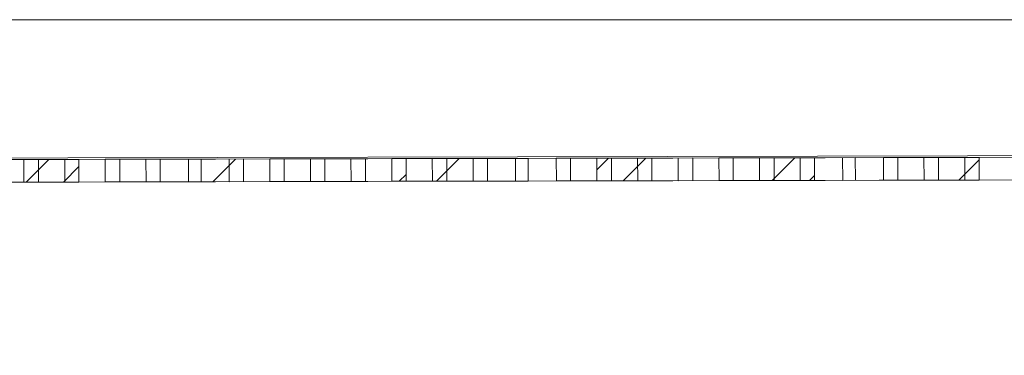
# Model space of a CAD drawing. Header units: millimetres. Extents: x 2826 to 3034, y 1533 to 1590.
# Tile 151 of 248: x 2993.64 to 2999.72, y 1545.64 to 1547.71. Entities that reach past the tile are written whole.
import ezdxf
from ezdxf.enums import TextEntityAlignment as Align

# ---------------------------------------------------------------- set-up
doc = ezdxf.new("R2010")
doc.units = ezdxf.units.MM
doc.layers.add('_Caneta_No__220', color=7, linetype='Continuous', lineweight=15, true_color=0x8a8a8a)
doc.layers.add('ARQ - Elementos da Fachada', color=7, linetype='Continuous')
doc.styles.add('ESTILO_GERADO_2', font='arial.ttf')
pattern_1 = [(45, (2989.4995, 1546.24985), (-0.574524, 0.574524), []), (45, (2989.3846, 1546.36475), (-0.574524, 0.574524), [])]
pattern_2 = [(45, (0.0233, 0.6193), (-0.574524, 0.574524), []), (45, (-0.0916, 0.7342), (-0.574524, 0.574524), [])]
pattern_3 = [(45, (0.0233, 0.6193), (-0.574524, 0.574524), []), (45, (-0.0916, 0.7342), (-0.574524, 0.574524), [])]
pattern_4 = [(45, (0.0233, 0.6193), (-0.574524, 0.574524), []), (45, (-0.0916, 0.7342), (-0.574524, 0.574524), [])]

# ---------------------------------------------------------------- blocks, each defined once
blk = doc.blocks.new('A$Cdd268059')
at = {"layer": '_Caneta_No__220'}
h = blk.add_hatch(dxfattribs=at)
h.set_pattern_fill('DUPLA_1_4_0005', color=256, style=0, pattern_type=2)
h.set_pattern_definition(pattern_2)
h.paths.add_polyline_path([(7.3164, 0.016), (7.6564, 0.0168), (7.6561, 0.1568), (7.3161, 0.156)])
h = blk.add_hatch(dxfattribs=at)
h.set_pattern_fill('DUPLA_1_4_0005', color=256, style=0, pattern_type=2)
h.set_pattern_definition(pattern_2)
h.paths.add_polyline_path([(8.3323, 0.0183), (8.6723, 0.019), (8.672, 0.159), (8.332, 0.1583)])
h = blk.add_hatch(dxfattribs=at)
h.set_pattern_fill('DUPLA_1_4_0005', color=256, style=0, pattern_type=2)
h.set_pattern_definition(pattern_2)
h.paths.add_polyline_path([(9.3364, 0.0205), (9.6764, 0.0212), (9.6761, 0.1612), (9.3361, 0.1605)])
h = blk.add_hatch(dxfattribs=at)
h.set_pattern_fill('DUPLA_1_4_0005', color=256, style=0, pattern_type=2)
h.set_pattern_definition(pattern_3)
h.paths.add_polyline_path([(9.8385, 0.0216), (10.1785, 0.0223), (10.1781, 0.1623), (9.8381, 0.1616)])
h = blk.add_hatch(dxfattribs=at)
h.set_pattern_fill('DUPLA_1_4_0005', color=256, style=0, pattern_type=2)
h.set_pattern_definition(pattern_3)
h.paths.add_polyline_path([(10.3523, 0.0227), (10.6923, 0.0234), (10.692, 0.1634), (10.352, 0.1627)])
h = blk.add_hatch(dxfattribs=at)
h.set_pattern_fill('DUPLA_1_4_0005', color=256, style=0, pattern_type=2)
h.set_pattern_definition(pattern_2)
h.paths.add_polyline_path([(10.8543, 0.0238), (11.1943, 0.0245), (11.194, 0.1645), (10.854, 0.1638)])
h = blk.add_hatch(dxfattribs=at)
h.set_pattern_fill('DUPLA_1_4_0005', color=256, style=0, pattern_type=2)
h.set_pattern_definition(pattern_4)
h.paths.add_polyline_path([(11.8585, 0.026), (12.1985, 0.0268), (12.1981, 0.1668), (11.8581, 0.166)])
h = blk.add_hatch(dxfattribs=at)
h.set_pattern_fill('DUPLA_1_4_0005', color=256, style=0, pattern_type=2)
h.set_pattern_definition(pattern_4)
h.paths.add_polyline_path([(12.8743, 0.0282), (13.2143, 0.029), (13.214, 0.169), (12.874, 0.1682)])
for p, q in [((0.0221, 1.0193), (18.8463, 1.0193)), ((18.8502, 0.0414), (0.0255, 0))]:
    blk.add_line(p, q, dxfattribs=at)
for points in [[(18.6999, 0.191), (0.1752, 0.1503)], [(0.1755, 0.0003), (33.1644, 0.0728)]]:
    blk.add_lwpolyline(points, dxfattribs=at)
for points in [[(0.0305, 0), (18.8505, 0.0414), (18.8502, 0.1814), (0.0302, 0.14)], [(7.0664, 0.0155), (7.4064, 0.0162), (7.4061, 0.1562), (7.0661, 0.1555)], [(7.0664, 0.0155), (7.4064, 0.0162), (7.4061, 0.1562), (7.0661, 0.1555)], [(7.0664, 0.0155), (7.4064, 0.0162), (7.4061, 0.1562), (7.0661, 0.1555)], [(7.0664, 0.0155), (7.4064, 0.0162), (7.4061, 0.1562), (7.0661, 0.1555)], [(7.0664, 0.0155), (7.4064, 0.0162), (7.4061, 0.1562), (7.0661, 0.1555)], [(7.0664, 0.0155), (7.4064, 0.0162), (7.4061, 0.1562), (7.0661, 0.1555)], [(7.0664, 0.0155), (7.4064, 0.0162), (7.4061, 0.1562), (7.0661, 0.1555)], [(7.3164, 0.016), (7.6564, 0.0168), (7.6561, 0.1568), (7.3161, 0.156)], [(7.3164, 0.016), (7.6564, 0.0168), (7.6561, 0.1568), (7.3161, 0.156)], [(7.3164, 0.016), (7.6564, 0.0168), (7.6561, 0.1568), (7.3161, 0.156)], [(7.3164, 0.016), (7.6564, 0.0168), (7.6561, 0.1568), (7.3161, 0.156)], [(7.3164, 0.016), (7.6564, 0.0168), (7.6561, 0.1568), (7.3161, 0.156)], [(7.3164, 0.016), (7.6564, 0.0168), (7.6561, 0.1568), (7.3161, 0.156)], [(7.5685, 0.0166), (7.9085, 0.0173), (7.9082, 0.1573), (7.5682, 0.1566)], [(7.5685, 0.0166), (7.9085, 0.0173), (7.9082, 0.1573), (7.5682, 0.1566)], [(7.5685, 0.0166), (7.9085, 0.0173), (7.9082, 0.1573), (7.5682, 0.1566)], [(7.5685, 0.0166), (7.9085, 0.0173), (7.9082, 0.1573), (7.5682, 0.1566)], [(7.5685, 0.0166), (7.9085, 0.0173), (7.9082, 0.1573), (7.5682, 0.1566)], [(7.5685, 0.0166), (7.9085, 0.0173), (7.9082, 0.1573), (7.5682, 0.1566)], [(7.5685, 0.0166), (7.9085, 0.0173), (7.9082, 0.1573), (7.5682, 0.1566)], [(7.8185, 0.0171), (8.1585, 0.0179), (8.1582, 0.1579), (7.8182, 0.1571)], [(7.8185, 0.0171), (8.1585, 0.0179), (8.1582, 0.1579), (7.8182, 0.1571)], [(7.8185, 0.0171), (8.1585, 0.0179), (8.1582, 0.1579), (7.8182, 0.1571)], [(7.8185, 0.0171), (8.1585, 0.0179), (8.1582, 0.1579), (7.8182, 0.1571)], [(7.8185, 0.0171), (8.1585, 0.0179), (8.1582, 0.1579), (7.8182, 0.1571)], [(7.8185, 0.0171), (8.1585, 0.0179), (8.1582, 0.1579), (7.8182, 0.1571)], [(8.0705, 0.0177), (8.4105, 0.0184), (8.4102, 0.1584), (8.0702, 0.1577)], [(8.0705, 0.0177), (8.4105, 0.0184), (8.4102, 0.1584), (8.0702, 0.1577)], [(8.0705, 0.0177), (8.4105, 0.0184), (8.4102, 0.1584), (8.0702, 0.1577)], [(8.0705, 0.0177), (8.4105, 0.0184), (8.4102, 0.1584), (8.0702, 0.1577)], [(8.0705, 0.0177), (8.4105, 0.0184), (8.4102, 0.1584), (8.0702, 0.1577)], [(8.0705, 0.0177), (8.4105, 0.0184), (8.4102, 0.1584), (8.0702, 0.1577)], [(8.0705, 0.0177), (8.4105, 0.0184), (8.4102, 0.1584), (8.0702, 0.1577)], [(8.3323, 0.0183), (8.6723, 0.019), (8.672, 0.159), (8.332, 0.1583)], [(8.3323, 0.0183), (8.6723, 0.019), (8.672, 0.159), (8.332, 0.1583)], [(8.3323, 0.0183), (8.6723, 0.019), (8.672, 0.159), (8.332, 0.1583)], [(8.3323, 0.0183), (8.6723, 0.019), (8.672, 0.159), (8.332, 0.1583)], [(8.3323, 0.0183), (8.6723, 0.019), (8.672, 0.159), (8.332, 0.1583)], [(8.3323, 0.0183), (8.6723, 0.019), (8.672, 0.159), (8.332, 0.1583)], [(8.5844, 0.0188), (8.9244, 0.0196), (8.924, 0.1596), (8.584, 0.1588)], [(8.5844, 0.0188), (8.9244, 0.0196), (8.924, 0.1596), (8.584, 0.1588)], [(8.5844, 0.0188), (8.9244, 0.0196), (8.924, 0.1596), (8.584, 0.1588)], [(8.5844, 0.0188), (8.9244, 0.0196), (8.924, 0.1596), (8.584, 0.1588)], [(8.5844, 0.0188), (8.9244, 0.0196), (8.924, 0.1596), (8.584, 0.1588)], [(8.5844, 0.0188), (8.9244, 0.0196), (8.924, 0.1596), (8.584, 0.1588)], [(8.5844, 0.0188), (8.9244, 0.0196), (8.924, 0.1596), (8.584, 0.1588)], [(8.8344, 0.0194), (9.1744, 0.0201), (9.174, 0.1601), (8.834, 0.1594)], [(8.8344, 0.0194), (9.1744, 0.0201), (9.174, 0.1601), (8.834, 0.1594)], [(8.8344, 0.0194), (9.1744, 0.0201), (9.174, 0.1601), (8.834, 0.1594)], [(8.8344, 0.0194), (9.1744, 0.0201), (9.174, 0.1601), (8.834, 0.1594)], [(8.8344, 0.0194), (9.1744, 0.0201), (9.174, 0.1601), (8.834, 0.1594)], [(8.8344, 0.0194), (9.1744, 0.0201), (9.174, 0.1601), (8.834, 0.1594)], [(9.0864, 0.0199), (9.4264, 0.0207), (9.4261, 0.1607), (9.0861, 0.1599)], [(9.0864, 0.0199), (9.4264, 0.0207), (9.4261, 0.1607), (9.0861, 0.1599)], [(9.0864, 0.0199), (9.4264, 0.0207), (9.4261, 0.1607), (9.0861, 0.1599)], [(9.0864, 0.0199), (9.4264, 0.0207), (9.4261, 0.1607), (9.0861, 0.1599)], [(9.0864, 0.0199), (9.4264, 0.0207), (9.4261, 0.1607), (9.0861, 0.1599)], [(9.0864, 0.0199), (9.4264, 0.0207), (9.4261, 0.1607), (9.0861, 0.1599)], [(9.0864, 0.0199), (9.4264, 0.0207), (9.4261, 0.1607), (9.0861, 0.1599)], [(9.3364, 0.0205), (9.6764, 0.0212), (9.6761, 0.1612), (9.3361, 0.1605)], [(9.3364, 0.0205), (9.6764, 0.0212), (9.6761, 0.1612), (9.3361, 0.1605)], [(9.3364, 0.0205), (9.6764, 0.0212), (9.6761, 0.1612), (9.3361, 0.1605)], [(9.3364, 0.0205), (9.6764, 0.0212), (9.6761, 0.1612), (9.3361, 0.1605)], [(9.3364, 0.0205), (9.6764, 0.0212), (9.6761, 0.1612), (9.3361, 0.1605)], [(9.3364, 0.0205), (9.6764, 0.0212), (9.6761, 0.1612), (9.3361, 0.1605)], [(9.5885, 0.021), (9.9285, 0.0218), (9.9281, 0.1618), (9.5881, 0.161)], [(9.5885, 0.021), (9.9285, 0.0218), (9.9281, 0.1618), (9.5881, 0.161)], [(9.5885, 0.021), (9.9285, 0.0218), (9.9281, 0.1618), (9.5881, 0.161)], [(9.5885, 0.021), (9.9285, 0.0218), (9.9281, 0.1618), (9.5881, 0.161)], [(9.5885, 0.021), (9.9285, 0.0218), (9.9281, 0.1618), (9.5881, 0.161)], [(9.5885, 0.021), (9.9285, 0.0218), (9.9281, 0.1618), (9.5881, 0.161)], [(9.5885, 0.021), (9.9285, 0.0218), (9.9281, 0.1618), (9.5881, 0.161)], [(9.8385, 0.0216), (10.1785, 0.0223), (10.1781, 0.1623), (9.8381, 0.1616)], [(9.8385, 0.0216), (10.1785, 0.0223), (10.1781, 0.1623), (9.8381, 0.1616)], [(9.8385, 0.0216), (10.1785, 0.0223), (10.1781, 0.1623), (9.8381, 0.1616)], [(9.8385, 0.0216), (10.1785, 0.0223), (10.1781, 0.1623), (9.8381, 0.1616)], [(9.8385, 0.0216), (10.1785, 0.0223), (10.1781, 0.1623), (9.8381, 0.1616)], [(9.8385, 0.0216), (10.1785, 0.0223), (10.1781, 0.1623), (9.8381, 0.1616)], [(10.0905, 0.0221), (10.4305, 0.0229), (10.4302, 0.1629), (10.0902, 0.1621)], [(10.0905, 0.0221), (10.4305, 0.0229), (10.4302, 0.1629), (10.0902, 0.1621)], [(10.0905, 0.0221), (10.4305, 0.0229), (10.4302, 0.1629), (10.0902, 0.1621)], [(10.0905, 0.0221), (10.4305, 0.0229), (10.4302, 0.1629), (10.0902, 0.1621)], [(10.0905, 0.0221), (10.4305, 0.0229), (10.4302, 0.1629), (10.0902, 0.1621)], [(10.0905, 0.0221), (10.4305, 0.0229), (10.4302, 0.1629), (10.0902, 0.1621)], [(10.0905, 0.0221), (10.4305, 0.0229), (10.4302, 0.1629), (10.0902, 0.1621)], [(10.3523, 0.0227), (10.6923, 0.0234), (10.692, 0.1634), (10.352, 0.1627)], [(10.3523, 0.0227), (10.6923, 0.0234), (10.692, 0.1634), (10.352, 0.1627)], [(10.3523, 0.0227), (10.6923, 0.0234), (10.692, 0.1634), (10.352, 0.1627)], [(10.3523, 0.0227), (10.6923, 0.0234), (10.692, 0.1634), (10.352, 0.1627)], [(10.3523, 0.0227), (10.6923, 0.0234), (10.692, 0.1634), (10.352, 0.1627)], [(10.3523, 0.0227), (10.6923, 0.0234), (10.692, 0.1634), (10.352, 0.1627)], [(10.6043, 0.0233), (10.9443, 0.024), (10.944, 0.164), (10.604, 0.1633)], [(10.6043, 0.0233), (10.9443, 0.024), (10.944, 0.164), (10.604, 0.1633)], [(10.6043, 0.0233), (10.9443, 0.024), (10.944, 0.164), (10.604, 0.1633)], [(10.6043, 0.0233), (10.9443, 0.024), (10.944, 0.164), (10.604, 0.1633)], [(10.6043, 0.0233), (10.9443, 0.024), (10.944, 0.164), (10.604, 0.1633)], [(10.6043, 0.0233), (10.9443, 0.024), (10.944, 0.164), (10.604, 0.1633)], [(10.6043, 0.0233), (10.9443, 0.024), (10.944, 0.164), (10.604, 0.1633)], [(10.8543, 0.0238), (11.1943, 0.0245), (11.194, 0.1645), (10.854, 0.1638)], [(10.8543, 0.0238), (11.1943, 0.0245), (11.194, 0.1645), (10.854, 0.1638)], [(10.8543, 0.0238), (11.1943, 0.0245), (11.194, 0.1645), (10.854, 0.1638)], [(10.8543, 0.0238), (11.1943, 0.0245), (11.194, 0.1645), (10.854, 0.1638)], [(10.8543, 0.0238), (11.1943, 0.0245), (11.194, 0.1645), (10.854, 0.1638)], [(10.8543, 0.0238), (11.1943, 0.0245), (11.194, 0.1645), (10.854, 0.1638)], [(11.1064, 0.0244), (11.4464, 0.0251), (11.4461, 0.1651), (11.1061, 0.1644)], [(11.1064, 0.0244), (11.4464, 0.0251), (11.4461, 0.1651), (11.1061, 0.1644)], [(11.1064, 0.0244), (11.4464, 0.0251), (11.4461, 0.1651), (11.1061, 0.1644)], [(11.1064, 0.0244), (11.4464, 0.0251), (11.4461, 0.1651), (11.1061, 0.1644)], [(11.1064, 0.0244), (11.4464, 0.0251), (11.4461, 0.1651), (11.1061, 0.1644)], [(11.1064, 0.0244), (11.4464, 0.0251), (11.4461, 0.1651), (11.1061, 0.1644)], [(11.1064, 0.0244), (11.4464, 0.0251), (11.4461, 0.1651), (11.1061, 0.1644)], [(11.3564, 0.0249), (11.6964, 0.0257), (11.6961, 0.1657), (11.3561, 0.1649)], [(11.3564, 0.0249), (11.6964, 0.0257), (11.6961, 0.1657), (11.3561, 0.1649)], [(11.3564, 0.0249), (11.6964, 0.0257), (11.6961, 0.1657), (11.3561, 0.1649)], [(11.3564, 0.0249), (11.6964, 0.0257), (11.6961, 0.1657), (11.3561, 0.1649)], [(11.3564, 0.0249), (11.6964, 0.0257), (11.6961, 0.1657), (11.3561, 0.1649)], [(11.3564, 0.0249), (11.6964, 0.0257), (11.6961, 0.1657), (11.3561, 0.1649)], [(11.6085, 0.0255), (11.9485, 0.0262), (11.9481, 0.1662), (11.6081, 0.1655)], [(11.6085, 0.0255), (11.9485, 0.0262), (11.9481, 0.1662), (11.6081, 0.1655)], [(11.6085, 0.0255), (11.9485, 0.0262), (11.9481, 0.1662), (11.6081, 0.1655)], [(11.6085, 0.0255), (11.9485, 0.0262), (11.9481, 0.1662), (11.6081, 0.1655)], [(11.6085, 0.0255), (11.9485, 0.0262), (11.9481, 0.1662), (11.6081, 0.1655)], [(11.6085, 0.0255), (11.9485, 0.0262), (11.9481, 0.1662), (11.6081, 0.1655)], [(11.6085, 0.0255), (11.9485, 0.0262), (11.9481, 0.1662), (11.6081, 0.1655)], [(11.8585, 0.026), (12.1985, 0.0268), (12.1981, 0.1668), (11.8581, 0.166)], [(11.8585, 0.026), (12.1985, 0.0268), (12.1981, 0.1668), (11.8581, 0.166)], [(11.8585, 0.026), (12.1985, 0.0268), (12.1981, 0.1668), (11.8581, 0.166)], [(11.8585, 0.026), (12.1985, 0.0268), (12.1981, 0.1668), (11.8581, 0.166)], [(11.8585, 0.026), (12.1985, 0.0268), (12.1981, 0.1668), (11.8581, 0.166)], [(11.8585, 0.026), (12.1985, 0.0268), (12.1981, 0.1668), (11.8581, 0.166)], [(12.1105, 0.0266), (12.4505, 0.0273), (12.4502, 0.1673), (12.1102, 0.1666)], [(12.1105, 0.0266), (12.4505, 0.0273), (12.4502, 0.1673), (12.1102, 0.1666)], [(12.1105, 0.0266), (12.4505, 0.0273), (12.4502, 0.1673), (12.1102, 0.1666)], [(12.1105, 0.0266), (12.4505, 0.0273), (12.4502, 0.1673), (12.1102, 0.1666)], [(12.1105, 0.0266), (12.4505, 0.0273), (12.4502, 0.1673), (12.1102, 0.1666)], [(12.1105, 0.0266), (12.4505, 0.0273), (12.4502, 0.1673), (12.1102, 0.1666)], [(12.1105, 0.0266), (12.4505, 0.0273), (12.4502, 0.1673), (12.1102, 0.1666)], [(12.3723, 0.0271), (12.7123, 0.0279), (12.712, 0.1679), (12.372, 0.1671)], [(12.3723, 0.0271), (12.7123, 0.0279), (12.712, 0.1679), (12.372, 0.1671)], [(12.3723, 0.0271), (12.7123, 0.0279), (12.712, 0.1679), (12.372, 0.1671)], [(12.3723, 0.0271), (12.7123, 0.0279), (12.712, 0.1679), (12.372, 0.1671)], [(12.3723, 0.0271), (12.7123, 0.0279), (12.712, 0.1679), (12.372, 0.1671)], [(12.3723, 0.0271), (12.7123, 0.0279), (12.712, 0.1679), (12.372, 0.1671)], [(12.6243, 0.0277), (12.9643, 0.0284), (12.964, 0.1684), (12.624, 0.1677)], [(12.6243, 0.0277), (12.9643, 0.0284), (12.964, 0.1684), (12.624, 0.1677)], [(12.6243, 0.0277), (12.9643, 0.0284), (12.964, 0.1684), (12.624, 0.1677)], [(12.6243, 0.0277), (12.9643, 0.0284), (12.964, 0.1684), (12.624, 0.1677)], [(12.6243, 0.0277), (12.9643, 0.0284), (12.964, 0.1684), (12.624, 0.1677)], [(12.6243, 0.0277), (12.9643, 0.0284), (12.964, 0.1684), (12.624, 0.1677)], [(12.6243, 0.0277), (12.9643, 0.0284), (12.964, 0.1684), (12.624, 0.1677)], [(12.8743, 0.0282), (13.2143, 0.029), (13.214, 0.169), (12.874, 0.1682)], [(12.8743, 0.0282), (13.2143, 0.029), (13.214, 0.169), (12.874, 0.1682)], [(12.8743, 0.0282), (13.2143, 0.029), (13.214, 0.169), (12.874, 0.1682)], [(12.8743, 0.0282), (13.2143, 0.029), (13.214, 0.169), (12.874, 0.1682)], [(12.8743, 0.0282), (13.2143, 0.029), (13.214, 0.169), (12.874, 0.1682)], [(12.8743, 0.0282), (13.2143, 0.029), (13.214, 0.169), (12.874, 0.1682)], [(13.1264, 0.0288), (13.4664, 0.0295), (13.4661, 0.1695), (13.1261, 0.1688)], [(13.1264, 0.0288), (13.4664, 0.0295), (13.4661, 0.1695), (13.1261, 0.1688)], [(13.1264, 0.0288), (13.4664, 0.0295), (13.4661, 0.1695), (13.1261, 0.1688)], [(13.1264, 0.0288), (13.4664, 0.0295), (13.4661, 0.1695), (13.1261, 0.1688)], [(13.1264, 0.0288), (13.4664, 0.0295), (13.4661, 0.1695), (13.1261, 0.1688)], [(13.1264, 0.0288), (13.4664, 0.0295), (13.4661, 0.1695), (13.1261, 0.1688)], [(13.1264, 0.0288), (13.4664, 0.0295), (13.4661, 0.1695), (13.1261, 0.1688)]]:
    blk.add_lwpolyline(points, close=True, dxfattribs=at)
at = {"layer": '_Caneta_No__220', "style": 'ESTILO_GERADO_2'}
for p in [(34.4309, 10.5457), (35.0309, 10.5457)]:
    blk.add_attdef('txt', text='', height=0.12, dxfattribs=at).set_placement(p, align=Align.MIDDLE_CENTER)
blk.add_attdef('txt', text='', height=0.12, rotation=90, dxfattribs=at).set_placement((1.2958, 6.4033), align=Align.MIDDLE_CENTER)

msp = doc.modelspace()

# ---------------------------------------------------------------- hatches: boundary and pattern name
at = {"layer": 'ARQ - Elementos da Fachada', "linetype": 'Continuous', "lineweight": 15, "true_color": 0x5d5d5d}
h = msp.add_hatch(dxfattribs=at)
h.set_pattern_fill('DUPLA_1_4_0005', color=251, style=0, pattern_type=2)
h.set_pattern_definition(pattern_1)
h.paths.add_polyline_path([(2993.7685, 1545.6399), (2994.1085, 1545.6407), (2994.1082, 1545.7807), (2993.7682, 1545.7799)])
h = msp.add_hatch(dxfattribs=at)
h.set_pattern_fill('DUPLA_1_4_0005', color=251, style=0, pattern_type=2)
h.set_pattern_definition(pattern_1)
h.paths.add_polyline_path([(2996.2905, 1545.6455), (2996.6305, 1545.6462), (2996.6302, 1545.7862), (2996.2902, 1545.7855)])
h = msp.add_hatch(dxfattribs=at)
h.set_pattern_fill('DUPLA_1_4_0005', color=251, style=0, pattern_type=2)
h.set_pattern_definition([(45, (2989.4995, 1546.24985), (-0.574524, 0.574524), []), (45, (2989.3846, 1546.36475), (-0.574524, 0.574524), [])])
h.paths.add_polyline_path([(2997.2947, 1545.6477), (2997.6347, 1545.6484), (2997.6343, 1545.7884), (2997.2943, 1545.7877)])
h = msp.add_hatch(dxfattribs=at)
h.set_pattern_fill('DUPLA_1_4_0005', color=251, style=0, pattern_type=2)
h.set_pattern_definition(pattern_1)
h.paths.add_polyline_path([(2998.3105, 1545.6499), (2998.6505, 1545.6506), (2998.6502, 1545.7906), (2998.3102, 1545.7899)])

# ---------------------------------------------------------------- block references
msp.add_blockref('A$Cdd268059', (2986.3533, 1546.6934))

doc.saveas('drawing.dxf')
